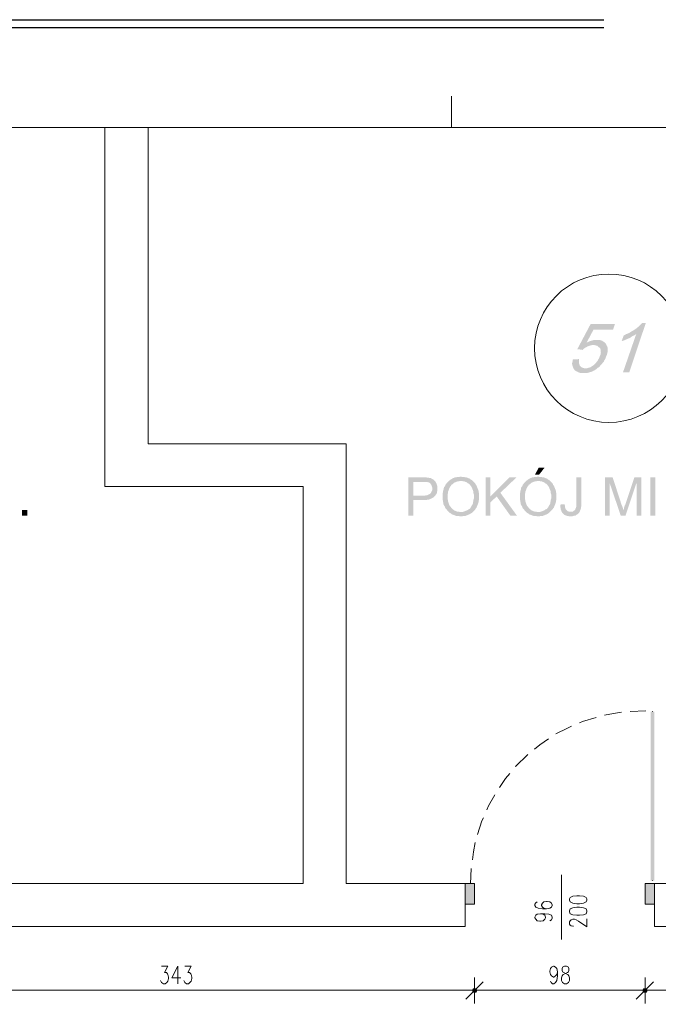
# Model space of a CAD drawing. Header units: millimetres. Extents: x -1147 to 4913, y -2332 to 921.
# Tile 73 of 119: x 2864 to 3231, y 100 to 666. Entities that reach past the tile are written whole.
import ezdxf

# ---------------------------------------------------------------- set-up
doc = ezdxf.new("R2010")
doc.units = ezdxf.units.MM
doc.header["$LTSCALE"] = 0.2
for name, color, linetype in [('A-ocieplenie', 6, 'Continuous'), ('A-widok', 41, 'Continuous'), ('C00-00-00', 7, 'Continuous')]:
    doc.layers.add(name, color=color, linetype=linetype)

msp = doc.modelspace()

# ---------------------------------------------------------------- hatches: boundary and pattern name
at = {"layer": 'C00-00-00'}
h = msp.add_hatch(color=256, dxfattribs=at)
h.dxf.hatch_style = 2
h.paths.add_polyline_path([(3205.867, 491.285), (3191.898, 491.285), (3184.277, 476.89), (3187.451, 476.469), (3187.873, 477.103), (3188.511, 477.524), (3189.357, 477.95), (3189.991, 478.375), (3190.625, 478.584), (3191.259, 478.797), (3191.898, 479.009), (3192.744, 479.222), (3200.999, 479.222), (3200.786, 479.856), (3200.152, 480.49), (3189.566, 480.49), (3193.591, 488.111), (3204.807, 488.111)])
h = msp.add_hatch(color=256, dxfattribs=at)
h.dxf.hatch_style = 2
h.paths.add_polyline_path([(3223.648, 491.919), (3221.529, 491.919), (3221.108, 491.498), (3220.682, 491.072), (3220.261, 490.651), (3219.623, 490.017), (3219.202, 489.591), (3218.568, 489.17), (3218.142, 488.745), (3217.508, 488.323), (3216.874, 487.898), (3216.236, 487.477), (3215.389, 487.051), (3214.755, 486.63), (3214.121, 486.204), (3213.275, 485.783), (3218.142, 485.57), (3210.522, 463.555), (3214.121, 463.555)])
h = msp.add_hatch(color=256, dxfattribs=at)
h.dxf.hatch_style = 2
h.paths.add_polyline_path([(3195.493, 482.183), (3194.012, 482.183), (3193.166, 481.971), (3192.532, 481.762), (3191.685, 481.549), (3191.051, 481.337), (3190.204, 480.915), (3189.566, 480.49), (3200.152, 480.49), (3199.727, 480.915), (3199.093, 481.337), (3198.459, 481.762), (3197.821, 481.971), (3196.978, 482.183), (3196.34, 482.183)])
h = msp.add_hatch(color=256, dxfattribs=at)
h.dxf.hatch_style = 2
h.paths.add_polyline_path([(3213.275, 485.783), (3212.428, 485.57), (3211.794, 485.145), (3210.947, 484.724), (3209.675, 481.337), (3209.888, 481.549), (3210.522, 481.762), (3211.368, 481.971), (3212.215, 482.396), (3212.853, 482.609), (3213.7, 483.03), (3214.334, 483.243), (3214.968, 483.664), (3215.602, 484.09), (3216.236, 484.511), (3216.874, 484.724), (3217.508, 485.145), (3218.142, 485.57)])
h = msp.add_hatch(color=256, dxfattribs=at)
h.dxf.hatch_style = 2
h.paths.add_polyline_path([(3200.999, 479.222), (3193.378, 479.222), (3194.012, 479.222), (3194.859, 479.009), (3195.706, 478.797), (3196.131, 478.375), (3196.765, 477.95), (3197.187, 477.524), (3197.399, 477.316), (3197.612, 476.682), (3197.612, 476.044), (3197.821, 475.197), (3197.612, 474.563), (3197.612, 473.716), (3197.187, 472.869), (3196.978, 472.235), (3196.765, 471.601), (3196.34, 470.967), (3195.919, 470.121), (3195.493, 469.695), (3195.072, 469.061), (3194.438, 468.423), (3194.012, 468.002), (3193.804, 467.789), (3193.166, 467.368), (3192.532, 466.942), (3191.898, 466.521), (3191.259, 466.308), (3190.413, 466.096), (3189.779, 465.887), (3188.932, 465.887), (3182.158, 465.674), (3182.584, 465.04), (3183.005, 464.615), (3183.643, 464.193), (3184.277, 463.981), (3184.911, 463.555), (3185.545, 463.347), (3186.392, 463.134), (3189.779, 463.134), (3190.413, 463.347), (3191.259, 463.555), (3191.898, 463.768), (3192.744, 463.981), (3193.378, 464.402), (3194.012, 464.615), (3194.646, 465.04), (3195.285, 465.462), (3195.919, 466.096), (3196.34, 466.308), (3196.978, 466.73), (3197.399, 467.368), (3198.033, 468.002), (3198.459, 468.423), (3198.88, 469.061), (3199.514, 469.695), (3199.727, 470.329), (3200.152, 470.967), (3200.574, 471.814), (3200.786, 472.448), (3200.999, 473.082), (3201.208, 473.295), (3201.42, 474.142), (3201.633, 474.988), (3201.633, 477.95), (3201.42, 478.584)])
h = msp.add_hatch(color=256, dxfattribs=at)
h.dxf.hatch_style = 2
h.paths.add_polyline_path([(3185.336, 471.176), (3181.737, 470.967), (3181.524, 470.755), (3181.524, 469.695), (3181.311, 468.848), (3181.311, 468.214), (3181.524, 467.368), (3181.737, 466.73), (3181.95, 466.096), (3182.158, 465.674), (3188.932, 465.887), (3188.511, 465.887), (3187.664, 466.096), (3187.026, 466.308), (3186.392, 466.73), (3185.97, 467.155), (3185.758, 467.368), (3185.545, 468.002), (3185.336, 468.636), (3185.336, 470.329)])
h = msp.add_hatch(color=256, dxfattribs=at)
h.dxf.hatch_style = 2
h.paths.add_polyline_path([(3165.44, 408.735), (3162.049, 408.735), (3159.934, 404.714), (3162.262, 404.714)])
h = msp.add_hatch(color=256, dxfattribs=at)
h.dxf.hatch_style = 2
h.paths.add_polyline_path([(3095.374, 403.233), (3087.12, 403.233), (3087.12, 381.218), (3090.085, 381.218), (3090.085, 390.106), (3097.28, 390.106), (3097.919, 390.319), (3098.553, 390.319), (3099.187, 390.532), (3099.821, 390.745), (3100.246, 390.953), (3100.667, 391.166), (3101.093, 391.379), (3101.514, 391.591), (3101.939, 392.013), (3102.361, 392.438), (3090.085, 392.647), (3090.085, 400.48), (3095.587, 400.48), (3102.782, 400.693), (3102.361, 401.114), (3101.939, 401.539), (3101.514, 401.961), (3101.093, 402.173), (3100.667, 402.386), (3100.033, 402.807), (3099.399, 402.807), (3098.765, 403.02), (3097.919, 403.02), (3097.493, 403.233), (3096.221, 403.233)])
h = msp.add_hatch(color=256, dxfattribs=at)
h.dxf.hatch_style = 2
h.paths.add_polyline_path([(3117.389, 403.654), (3117.177, 403.654), (3116.543, 403.446), (3115.274, 403.446), (3114.636, 403.233), (3114.002, 403.233), (3113.577, 403.02), (3112.943, 402.807), (3112.522, 402.599), (3111.888, 402.173), (3111.462, 401.961), (3111.041, 401.539), (3110.615, 401.327), (3117.389, 401.114), (3118.023, 401.114), (3118.661, 400.901), (3119.295, 400.901), (3119.717, 400.693), (3120.351, 400.48), (3120.776, 400.267), (3121.198, 399.846), (3121.836, 399.633), (3122.257, 399.212), (3122.682, 398.786), (3122.891, 398.365), (3123.316, 397.94), (3123.529, 397.518), (3123.738, 397.093), (3123.95, 396.459), (3124.163, 396.038), (3124.376, 395.4), (3124.584, 394.766), (3124.584, 394.132), (3124.797, 393.497), (3124.797, 390.953), (3124.584, 390.319), (3124.584, 389.685), (3124.376, 389.051), (3124.376, 388.626), (3124.163, 387.992), (3123.95, 387.57), (3123.529, 386.932), (3123.316, 386.511), (3123.104, 386.086), (3122.682, 385.664), (3122.682, 385.451), (3122.257, 385.03), (3121.623, 384.817), (3121.198, 384.396), (3120.776, 384.183), (3120.142, 383.971), (3119.717, 383.758), (3119.083, 383.545), (3118.449, 383.337), (3117.177, 383.337), (3123.95, 383.124), (3124.376, 383.545), (3124.797, 383.971), (3125.223, 384.396), (3125.644, 384.817), (3125.857, 385.243), (3126.282, 385.664), (3126.491, 386.298), (3126.703, 386.724), (3126.916, 387.358), (3127.129, 387.779), (3127.337, 388.417), (3127.55, 389.051), (3127.55, 389.685), (3127.763, 390.106), (3127.763, 392.225), (3127.763, 394.132), (3127.55, 394.766), (3127.55, 395.4), (3127.337, 396.038), (3127.129, 396.459), (3126.916, 397.093), (3126.703, 397.518), (3126.491, 398.152), (3126.282, 398.574), (3125.857, 398.999), (3125.644, 399.633), (3125.223, 400.055), (3124.797, 400.48), (3124.376, 400.901), (3123.95, 401.327), (3123.529, 401.748), (3122.891, 401.961), (3122.47, 402.386), (3122.044, 402.599), (3121.41, 402.807), (3120.989, 403.02), (3120.351, 403.233), (3119.717, 403.233), (3119.083, 403.446), (3118.023, 403.446)])
h = msp.add_hatch(color=256, dxfattribs=at)
h.dxf.hatch_style = 2
h.paths.add_polyline_path([(3134.324, 403.233), (3131.571, 403.233), (3131.571, 381.218), (3134.324, 381.218), (3134.324, 392.225)])
h = msp.add_hatch(color=256, dxfattribs=at)
h.dxf.hatch_style = 2
h.paths.add_polyline_path([(3149.352, 403.233), (3145.331, 403.233), (3134.324, 392.225), (3134.324, 388.838), (3137.919, 392.225), (3140.038, 394.344)])
h = msp.add_hatch(color=256, dxfattribs=at)
h.dxf.hatch_style = 2
h.paths.add_polyline_path([(3161.841, 403.654), (3161.628, 403.654), (3160.994, 403.446), (3159.722, 403.446), (3159.088, 403.233), (3158.454, 403.233), (3158.028, 403.02), (3157.394, 402.807), (3156.973, 402.599), (3156.335, 402.173), (3155.914, 401.961), (3155.488, 401.539), (3155.067, 401.327), (3161.841, 401.114), (3162.475, 401.114), (3163.109, 400.901), (3163.747, 400.901), (3164.168, 400.693), (3164.802, 400.48), (3165.228, 400.267), (3165.649, 399.846), (3166.283, 399.633), (3166.708, 399.212), (3167.13, 398.786), (3167.342, 398.365), (3167.768, 397.94), (3167.976, 397.518), (3168.189, 397.093), (3168.402, 396.459), (3168.615, 396.038), (3168.823, 395.4), (3169.036, 394.766), (3169.036, 394.132), (3169.249, 393.497), (3169.249, 390.953), (3169.036, 390.319), (3169.036, 389.685), (3168.823, 389.051), (3168.823, 388.626), (3168.615, 387.992), (3168.402, 387.57), (3167.976, 386.932), (3167.768, 386.511), (3167.555, 386.086), (3167.13, 385.664), (3167.13, 385.451), (3166.708, 385.03), (3166.074, 384.817), (3165.649, 384.396), (3165.228, 384.183), (3164.594, 383.971), (3164.168, 383.758), (3163.534, 383.545), (3162.896, 383.337), (3161.628, 383.337), (3168.402, 383.124), (3168.823, 383.545), (3169.249, 383.971), (3169.67, 384.396), (3170.095, 384.817), (3170.304, 385.243), (3170.729, 385.664), (3170.942, 386.298), (3171.151, 386.724), (3171.363, 387.358), (3171.576, 387.779), (3171.789, 388.417), (3171.997, 389.051), (3171.997, 389.685), (3172.21, 390.106), (3172.21, 392.225), (3172.21, 394.132), (3171.997, 394.766), (3171.997, 395.4), (3171.789, 396.038), (3171.576, 396.459), (3171.363, 397.093), (3171.151, 397.518), (3170.942, 398.152), (3170.729, 398.574), (3170.304, 398.999), (3170.095, 399.633), (3169.67, 400.055), (3169.249, 400.48), (3168.823, 400.901), (3168.402, 401.327), (3167.976, 401.748), (3167.342, 401.961), (3166.921, 402.386), (3166.496, 402.599), (3165.862, 402.807), (3165.44, 403.02), (3164.802, 403.233), (3164.168, 403.233), (3163.534, 403.446), (3162.475, 403.446)])
h = msp.add_hatch(color=256, dxfattribs=at)
h.dxf.hatch_style = 2
h.paths.add_polyline_path([(3186.605, 403.233), (3183.643, 403.233), (3183.643, 386.298), (3183.43, 385.877), (3183.43, 385.664), (3183.218, 385.243), (3183.005, 384.605), (3182.584, 384.183), (3182.158, 383.971), (3181.737, 383.545), (3180.465, 383.545), (3185.545, 383.337), (3185.758, 383.758), (3185.97, 384.396), (3186.183, 384.817), (3186.392, 385.451), (3186.392, 386.086), (3186.605, 386.724), (3186.605, 388.204)])
h = msp.add_hatch(color=256, dxfattribs=at)
h.dxf.hatch_style = 2
h.paths.add_polyline_path([(3204.595, 403.233), (3200.152, 403.233), (3200.152, 381.218), (3202.905, 381.218), (3202.905, 399.846)])
h = msp.add_hatch(color=256, dxfattribs=at)
h.dxf.hatch_style = 2
h.paths.add_polyline_path([(3204.595, 403.233), (3202.905, 399.846), (3209.254, 381.218), (3210.734, 384.396), (3210.734, 384.605), (3210.522, 384.817), (3210.522, 385.451), (3210.309, 386.086), (3210.1, 386.724), (3209.675, 387.57)])
h = msp.add_hatch(color=256, dxfattribs=at)
h.dxf.hatch_style = 2
h.paths.add_polyline_path([(3221.108, 403.233), (3217.083, 403.233), (3212.006, 387.992), (3212.006, 387.779), (3211.581, 387.145), (3211.368, 386.511), (3211.16, 385.877), (3211.16, 385.243), (3210.947, 384.817), (3210.734, 384.396), (3209.254, 381.218), (3212.006, 381.218), (3218.142, 399.633), (3218.355, 399.633)])
h = msp.add_hatch(color=256, dxfattribs=at)
h.dxf.hatch_style = 2
h.paths.add_polyline_path([(3221.108, 403.233), (3218.355, 399.633), (3218.355, 381.218), (3221.108, 381.218)])
h = msp.add_hatch(color=256, dxfattribs=at)
h.dxf.hatch_style = 2
h.paths.add_polyline_path([(3229.15, 381.218), (3229.15, 403.231), (3226.186, 403.231), (3226.186, 381.218)])
h = msp.add_hatch(color=256, dxfattribs=at)
h.dxf.hatch_style = 2
h.paths.add_polyline_path([(3102.782, 400.693), (3095.587, 400.48), (3098.127, 400.48), (3098.553, 400.267), (3098.974, 400.267), (3099.399, 400.055), (3099.821, 399.633), (3100.246, 398.999), (3100.455, 398.574), (3100.667, 397.94), (3100.88, 397.306), (3100.88, 395.825), (3100.667, 395.4), (3100.455, 394.978), (3100.246, 394.553), (3100.033, 394.132), (3099.608, 393.706), (3099.187, 393.497), (3098.765, 393.285), (3098.34, 393.072), (3097.706, 392.859), (3097.072, 392.859), (3096.434, 392.647), (3090.085, 392.647), (3102.361, 392.438), (3102.782, 392.859), (3102.995, 393.285), (3103.42, 393.919), (3103.629, 394.344), (3103.629, 394.978), (3103.842, 395.612), (3103.842, 397.94), (3103.629, 398.574), (3103.42, 399.212), (3103.208, 399.846), (3102.995, 400.267)])
h = msp.add_hatch(color=256, dxfattribs=at)
h.dxf.hatch_style = 2
h.paths.add_polyline_path([(3110.615, 401.327), (3110.194, 400.901), (3109.769, 400.48), (3109.56, 400.267), (3109.135, 399.846), (3108.922, 399.421), (3108.501, 398.999), (3108.288, 398.365), (3108.075, 397.94), (3107.654, 397.518), (3107.441, 396.88), (3107.441, 396.459), (3107.228, 395.825), (3107.02, 395.191), (3107.02, 394.553), (3106.807, 393.919), (3106.807, 390.532), (3107.02, 389.898), (3107.02, 389.26), (3107.228, 388.626), (3107.228, 387.992), (3107.441, 387.57), (3107.654, 386.932), (3108.075, 386.511), (3108.288, 385.877), (3108.501, 385.451), (3108.922, 385.03), (3109.347, 384.605), (3109.56, 383.971), (3109.769, 383.971), (3110.194, 383.545), (3110.615, 383.124), (3111.041, 382.699), (3111.675, 382.49), (3112.096, 382.065), (3112.522, 381.852), (3113.156, 381.643), (3113.577, 381.431), (3114.215, 381.218), (3114.849, 381.005), (3116.121, 381.005), (3116.755, 380.797), (3118.023, 380.797), (3118.661, 381.005), (3119.929, 381.005), (3120.351, 381.218), (3120.989, 381.431), (3121.41, 381.643), (3122.044, 381.852), (3122.47, 382.065), (3123.104, 382.49), (3123.529, 382.699), (3123.95, 383.124), (3117.177, 383.337), (3116.543, 383.337), (3115.909, 383.545), (3115.274, 383.545), (3114.636, 383.758), (3114.215, 383.971), (3113.577, 384.183), (3113.156, 384.605), (3112.734, 384.817), (3112.309, 385.243), (3111.888, 385.664), (3111.462, 386.298), (3111.041, 386.724), (3110.828, 387.145), (3110.615, 387.57), (3110.403, 388.204), (3110.194, 388.838), (3109.981, 389.26), (3109.981, 389.898), (3109.769, 390.532), (3109.769, 393.706), (3109.981, 394.344), (3109.981, 394.978), (3110.194, 395.4), (3110.403, 396.038), (3110.615, 396.672), (3110.828, 397.093), (3111.041, 397.518), (3111.249, 397.94), (3111.675, 398.365), (3111.888, 398.786), (3111.888, 398.999), (3112.522, 399.212), (3112.943, 399.633), (3113.368, 400.055), (3113.79, 400.267), (3114.424, 400.48), (3114.849, 400.693), (3115.483, 400.901), (3116.121, 400.901), (3116.755, 401.114), (3117.389, 401.114)])
h = msp.add_hatch(color=256, dxfattribs=at)
h.dxf.hatch_style = 2
h.paths.add_polyline_path([(3155.067, 401.327), (3154.645, 400.901), (3154.22, 400.48), (3154.007, 400.267), (3153.586, 399.846), (3153.373, 399.421), (3152.948, 398.999), (3152.735, 398.365), (3152.527, 397.94), (3152.101, 397.518), (3151.893, 396.88), (3151.893, 396.459), (3151.68, 395.825), (3151.467, 395.191), (3151.467, 394.553), (3151.254, 393.919), (3151.254, 390.532), (3151.467, 389.898), (3151.467, 389.26), (3151.68, 388.626), (3151.68, 387.992), (3151.893, 387.57), (3152.101, 386.932), (3152.527, 386.511), (3152.735, 385.877), (3152.948, 385.451), (3153.373, 385.03), (3153.795, 384.605), (3154.007, 383.971), (3154.22, 383.971), (3154.645, 383.545), (3155.067, 383.124), (3155.488, 382.699), (3156.126, 382.49), (3156.548, 382.065), (3156.973, 381.852), (3157.607, 381.643), (3158.028, 381.431), (3158.666, 381.218), (3159.3, 381.005), (3160.569, 381.005), (3161.203, 380.797), (3162.475, 380.797), (3163.109, 381.005), (3164.381, 381.005), (3164.802, 381.218), (3165.44, 381.431), (3165.862, 381.643), (3166.496, 381.852), (3166.921, 382.065), (3167.555, 382.49), (3167.976, 382.699), (3168.402, 383.124), (3161.628, 383.337), (3160.994, 383.337), (3160.356, 383.545), (3159.722, 383.545), (3159.088, 383.758), (3158.666, 383.971), (3158.028, 384.183), (3157.607, 384.605), (3157.182, 384.817), (3156.76, 385.243), (3156.335, 385.664), (3155.914, 386.298), (3155.488, 386.724), (3155.28, 387.145), (3155.067, 387.57), (3154.854, 388.204), (3154.645, 388.838), (3154.433, 389.26), (3154.433, 389.898), (3154.22, 390.532), (3154.22, 393.706), (3154.433, 394.344), (3154.433, 394.978), (3154.645, 395.4), (3154.854, 396.038), (3155.067, 396.672), (3155.28, 397.093), (3155.488, 397.518), (3155.701, 397.94), (3156.126, 398.365), (3156.335, 398.786), (3156.335, 398.999), (3156.973, 399.212), (3157.394, 399.633), (3157.82, 400.055), (3158.241, 400.267), (3158.875, 400.48), (3159.3, 400.693), (3159.934, 400.901), (3160.569, 400.901), (3161.203, 401.114), (3161.841, 401.114)])
h = msp.add_hatch(color=256, dxfattribs=at)
h.dxf.hatch_style = 2
h.paths.add_polyline_path([(3140.038, 394.344), (3137.919, 392.225), (3145.753, 381.218), (3149.561, 381.218)])
h = msp.add_hatch(color=256, dxfattribs=at)
h.dxf.hatch_style = 2
h.paths.add_polyline_path([(3177.078, 387.779), (3174.542, 387.57), (3174.542, 386.086), (3174.75, 385.451), (3174.75, 384.817), (3174.963, 384.396), (3175.176, 383.758), (3175.388, 383.337), (3175.597, 382.911), (3176.022, 382.49), (3176.444, 382.065), (3176.869, 381.643), (3177.29, 381.431), (3177.924, 381.218), (3178.563, 381.005), (3178.984, 381.005), (3179.618, 380.797), (3181.311, 380.797), (3181.95, 381.005), (3182.584, 381.218), (3183.218, 381.218), (3183.643, 381.643), (3184.064, 381.852), (3184.49, 382.065), (3184.911, 382.49), (3185.124, 382.699), (3185.336, 382.911), (3185.545, 383.337), (3180.465, 383.545), (3179.409, 383.545), (3178.771, 383.758), (3178.35, 384.183), (3177.924, 384.605), (3177.716, 384.817), (3177.503, 385.243), (3177.29, 385.877), (3177.29, 386.511), (3177.078, 387.145)])
h = msp.add_hatch(color=256, dxfattribs=at)
h.dxf.hatch_style = 2
h.paths.add_polyline_path([(2868.045, 381.218), (2868.045, 384.393), (2865.083, 384.393), (2865.083, 381.218)])
h = msp.add_hatch(color=256, dxfattribs=at)
h.dxf.hatch_style = 2
h.paths.add_polyline_path([(3228.516, 171.457), (3226.397, 171.457), (3228.516, 268.611)])
h = msp.add_hatch(color=256, dxfattribs=at)
h.dxf.hatch_style = 2
h.paths.add_polyline_path([(3226.397, 171.457), (3228.516, 268.611), (3226.397, 268.611)])
h = msp.add_hatch(color=256, dxfattribs=at)
h.dxf.hatch_style = 2
h.paths.add_polyline_path([(3226.397, 268.611), (3228.516, 268.611), (3226.397, 171.457)])
h = msp.add_hatch(color=256, dxfattribs=at)
h.dxf.hatch_style = 2
h.paths.add_polyline_path([(3228.516, 268.611), (3226.397, 171.457), (3228.516, 171.457)])
h = msp.add_hatch(color=256, dxfattribs=at)
h.dxf.hatch_style = 2
h.paths.add_polyline_path([(3125.223, 169.764), (3125.223, 157.91), (3119.717, 157.91)])
h = msp.add_hatch(color=256, dxfattribs=at)
h.dxf.hatch_style = 2
h.paths.add_polyline_path([(3125.223, 169.764), (3119.717, 169.764), (3119.717, 157.91)])
h = msp.add_hatch(color=256, dxfattribs=at)
h.dxf.hatch_style = 2
h.paths.add_polyline_path([(3228.724, 169.764), (3228.724, 157.91), (3223.223, 157.91)])
h = msp.add_hatch(color=256, dxfattribs=at)
h.dxf.hatch_style = 2
h.paths.add_polyline_path([(3228.724, 169.764), (3223.223, 169.764), (3223.223, 157.91)])
h = msp.add_hatch(color=256, dxfattribs=at)
h.dxf.hatch_style = 2
h.paths.add_polyline_path([(3126.491, 108.382), (3123.95, 108.382), (3124.376, 109.229)])
h = msp.add_hatch(color=256, dxfattribs=at)
h.dxf.hatch_style = 2
h.paths.add_polyline_path([(3124.376, 109.229), (3123.95, 108.382), (3126.491, 108.382)])
h = msp.add_hatch(color=256, dxfattribs=at)
h.dxf.hatch_style = 2
h.paths.add_polyline_path([(3126.069, 107.322), (3126.491, 108.382), (3123.95, 108.382)])
h = msp.add_hatch(color=256, dxfattribs=at)
h.dxf.hatch_style = 2
h.paths.add_polyline_path([(3126.069, 107.322), (3124.376, 107.322), (3123.95, 108.382)])
h = msp.add_hatch(color=256, dxfattribs=at)
h.dxf.hatch_style = 2
h.paths.add_polyline_path([(3123.95, 108.382), (3124.376, 107.322), (3126.069, 107.322)])
h = msp.add_hatch(color=256, dxfattribs=at)
h.dxf.hatch_style = 2
h.paths.add_polyline_path([(3123.95, 108.382), (3126.491, 108.382), (3126.069, 107.322)])
h = msp.add_hatch(color=256, dxfattribs=at)
h.dxf.hatch_style = 2
h.paths.add_polyline_path([(3126.069, 109.229), (3124.376, 109.229), (3125.223, 109.437)])
h = msp.add_hatch(color=256, dxfattribs=at)
h.dxf.hatch_style = 2
h.paths.add_polyline_path([(3125.223, 109.437), (3124.376, 109.229), (3126.069, 109.229)])
h = msp.add_hatch(color=256, dxfattribs=at)
h.dxf.hatch_style = 2
h.paths.add_polyline_path([(3126.491, 108.382), (3126.069, 109.229), (3124.376, 109.229)])
h = msp.add_hatch(color=256, dxfattribs=at)
h.dxf.hatch_style = 2
h.paths.add_polyline_path([(3124.376, 109.229), (3126.069, 109.229), (3126.491, 108.382)])
h = msp.add_hatch(color=256, dxfattribs=at)
h.dxf.hatch_style = 2
h.paths.add_polyline_path([(3224.495, 108.382), (3221.955, 108.382), (3222.376, 109.229)])
h = msp.add_hatch(color=256, dxfattribs=at)
h.dxf.hatch_style = 2
h.paths.add_polyline_path([(3222.376, 109.229), (3221.955, 108.382), (3224.495, 108.382)])
h = msp.add_hatch(color=256, dxfattribs=at)
h.dxf.hatch_style = 2
h.paths.add_polyline_path([(3224.069, 107.322), (3224.495, 108.382), (3221.955, 108.382)])
h = msp.add_hatch(color=256, dxfattribs=at)
h.dxf.hatch_style = 2
h.paths.add_polyline_path([(3224.069, 107.322), (3222.376, 107.322), (3221.955, 108.382)])
h = msp.add_hatch(color=256, dxfattribs=at)
h.dxf.hatch_style = 2
h.paths.add_polyline_path([(3221.955, 108.382), (3222.376, 107.322), (3224.069, 107.322)])
h = msp.add_hatch(color=256, dxfattribs=at)
h.dxf.hatch_style = 2
h.paths.add_polyline_path([(3221.955, 108.382), (3224.495, 108.382), (3224.069, 107.322)])
h = msp.add_hatch(color=256, dxfattribs=at)
h.dxf.hatch_style = 2
h.paths.add_polyline_path([(3224.069, 109.229), (3222.376, 109.229), (3223.223, 109.437)])
h = msp.add_hatch(color=256, dxfattribs=at)
h.dxf.hatch_style = 2
h.paths.add_polyline_path([(3223.223, 109.437), (3222.376, 109.229), (3224.069, 109.229)])
h = msp.add_hatch(color=256, dxfattribs=at)
h.dxf.hatch_style = 2
h.paths.add_polyline_path([(3224.495, 108.382), (3224.069, 109.229), (3222.376, 109.229)])
h = msp.add_hatch(color=256, dxfattribs=at)
h.dxf.hatch_style = 2
h.paths.add_polyline_path([(3222.376, 109.229), (3224.069, 109.229), (3224.495, 108.382)])
h = msp.add_hatch(color=256, dxfattribs=at)
h.dxf.hatch_style = 2
h.paths.add_polyline_path([(3125.223, 107.11), (3126.069, 107.322), (3124.376, 107.322)])
h = msp.add_hatch(color=256, dxfattribs=at)
h.dxf.hatch_style = 2
h.paths.add_polyline_path([(3124.376, 107.322), (3126.069, 107.322), (3125.223, 107.11)])
h = msp.add_hatch(color=256, dxfattribs=at)
h.dxf.hatch_style = 2
h.paths.add_polyline_path([(3223.223, 107.11), (3224.069, 107.322), (3222.376, 107.322)])
h = msp.add_hatch(color=256, dxfattribs=at)
h.dxf.hatch_style = 2
h.paths.add_polyline_path([(3222.376, 107.322), (3224.069, 107.322), (3223.223, 107.11)])

# ---------------------------------------------------------------- linework, layer by layer
at = {"layer": 'A-ocieplenie'}
msp.add_line((-49, 661.75), (3199.612, 661.75), dxfattribs=at)
at = {"layer": 'A-widok'}
msp.add_line((-53.5, 666.25), (3199.612, 666.25), dxfattribs=at)
at = {"layer": 'C00-00-00', "lineweight": 0}
for points in [[(3111.888, 622.307), (3111.888, 604.317)], [(2937.473, 604.105), (2937.473, 422.495), (3051.348, 422.495), (3051.348, 169.764), (3119.717, 169.764), (3119.717, 145), (2787.614, 145), (2787.614, 169.764), (3026.584, 169.764), (3026.584, 397.94), (2912.709, 397.94), (2912.709, 604.105)], [(2933.661, 604.317), (2870.164, 604.317)], [(3028.912, 604.317), (2965.415, 604.317)], [(3124.163, 604.317), (3060.662, 604.317)], [(3219.41, 604.317), (3155.914, 604.317)], [(3362.713, 604.105), (3362.713, 122.56), (3329.481, 122.56), (3329.481, 145), (3228.724, 145), (3228.724, 169.764), (3329.481, 169.764), (3329.481, 604.105)], [(3199.94, 266.496), (3205.02, 267.551), (3209.675, 268.189)], [(3214.755, 268.611), (3223.648, 269.036)], [(3227.456, 268.611), (3227.456, 268.823)], [(3185.545, 262.049), (3187.239, 262.896), (3195.072, 265.224)], [(3171.997, 255.701), (3178.563, 259.088), (3180.89, 260.147)], [(3159.722, 247.021), (3162.687, 249.561), (3167.768, 252.948)], [(3148.714, 236.86), (3148.927, 237.286), (3155.701, 243.634), (3155.914, 243.847)], [(3139.613, 225.01), (3143, 230.086), (3145.54, 233.052)], [(3132.205, 212.096), (3133.264, 214.424), (3136.864, 220.776)], [(3126.916, 197.915), (3129.456, 205.748), (3130.303, 207.441)], [(3123.95, 183.312), (3124.584, 187.967), (3125.644, 193.26)], [(3122.891, 169.551), (3123.316, 178.444)], [(3175.176, 174.844), (3175.176, 137.592)], [(3227.456, 171.457), (3227.456, 171.666)], [(3161.203, 159.182), (3160.356, 158.756), (3159.934, 157.91), (3159.934, 157.063), (3160.356, 156.216), (3161.841, 155.582), (3164.168, 155.161), (3166.496, 155.161), (3168.402, 155.582), (3169.461, 156.216), (3169.883, 157.063), (3169.883, 157.488), (3169.461, 158.544), (3168.402, 159.182), (3166.921, 159.39), (3166.496, 159.39), (3165.015, 159.182), (3164.168, 158.544), (3163.747, 157.488), (3163.747, 157.063), (3164.168, 156.216), (3165.015, 155.582), (3166.496, 155.161)], [(3163.109, 152.408), (3164.594, 152.195), (3165.649, 151.561), (3166.074, 150.502), (3166.074, 150.08), (3165.649, 149.234), (3164.594, 148.387), (3163.109, 148.174), (3162.687, 148.174), (3161.203, 148.387), (3160.356, 149.234), (3159.934, 150.08), (3159.934, 150.502), (3160.356, 151.561), (3161.203, 152.195), (3163.109, 152.408), (3165.649, 152.408), (3167.976, 152.195), (3169.461, 151.561), (3169.883, 150.502), (3169.883, 149.868), (3169.461, 148.808), (3168.402, 148.387)], [(3182.158, 145.209), (3181.737, 145.209), (3180.677, 145.421), (3180.252, 145.847), (3179.831, 146.481), (3179.831, 147.749), (3180.252, 148.387), (3180.677, 148.808), (3181.737, 149.234), (3182.584, 149.234), (3183.643, 148.808), (3184.911, 148.174), (3189.779, 144.787), (3189.779, 149.442)], [(2945.306, 122.351), (2948.902, 122.351), (2947, 118.543), (2948.055, 118.543), (2948.689, 117.905), (2948.902, 117.483), (2949.327, 115.998), (2949.327, 115.152), (2948.902, 113.671), (2948.268, 112.824), (2947.421, 112.19), (2946.362, 112.19), (2945.306, 112.824), (2945.094, 113.25), (2944.668, 114.096)], [(2954.62, 122.351), (2951.229, 115.577), (2956.31, 115.577)], [(2954.62, 122.351), (2954.62, 112.19)], [(2958.641, 122.351), (2962.237, 122.351), (2960.331, 118.543), (2961.39, 118.543), (2962.024, 117.905), (2962.237, 117.483), (2962.662, 115.998), (2962.662, 115.152), (2962.237, 113.671), (2961.603, 112.824), (2960.756, 112.19), (2959.697, 112.19), (2958.641, 112.824), (2958.429, 113.25), (2958.003, 114.096)], [(3172.848, 118.964), (3172.423, 117.483), (3171.789, 116.637), (3170.729, 115.998), (3170.517, 115.998), (3169.461, 116.637), (3168.823, 117.483), (3168.402, 118.964), (3168.402, 119.385), (3168.823, 120.87), (3169.461, 121.717), (3170.517, 122.351), (3170.729, 122.351), (3171.789, 121.717), (3172.423, 120.87), (3172.848, 118.964), (3172.848, 116.637), (3172.423, 114.096), (3171.789, 112.824), (3170.729, 112.19), (3170.095, 112.19), (3169.249, 112.824), (3168.823, 113.671)], [(3120.142, 103.302), (3130.09, 113.25)], [(3130.09, 113.25), (3120.142, 103.302)], [(3125.223, 115.79), (3125.223, 100.761)], [(3125.223, 100.761), (3125.223, 115.79)], [(3218.142, 103.302), (3228.09, 113.25)], [(3228.09, 113.25), (3218.142, 103.302)], [(3223.223, 115.79), (3223.223, 100.761)], [(3223.223, 100.761), (3223.223, 115.79)], [(3120.142, 108.382), (2787.188, 108.382)], [(3132.63, 108.382), (3117.602, 108.382)], [(3117.602, 108.382), (3132.63, 108.382)], [(3218.142, 108.382), (3130.09, 108.382)], [(3230.63, 108.382), (3215.602, 108.382)], [(3215.602, 108.382), (3230.63, 108.382)], [(3324.61, 108.382), (3228.09, 108.382)]]:
    msp.add_lwpolyline(points, dxfattribs=at)
for points in [[(4876.764, -2295.52), (4876.764, 604.317), (-938.159, 604.317), (-938.159, -2295.52)], [(3123.738, 169.764), (3119.717, 169.764), (3119.717, 157.91), (3125.223, 157.91), (3125.223, 169.764)], [(3228.724, 157.91), (3228.724, 169.762), (3223.221, 169.762), (3223.221, 157.91)], [(3179.831, 160.237), (3180.252, 159.182), (3181.737, 158.544), (3184.064, 158.122), (3185.545, 158.122), (3187.873, 158.544), (3189.357, 159.182), (3189.779, 160.237), (3189.779, 160.875), (3189.357, 161.718), (3187.873, 162.565), (3185.545, 162.777), (3184.064, 162.777), (3181.737, 162.565), (3180.252, 161.718), (3179.831, 160.875)], [(3179.831, 153.463), (3180.252, 152.408), (3181.737, 151.77), (3184.064, 151.561), (3185.545, 151.561), (3187.873, 151.77), (3189.357, 152.408), (3189.779, 153.463), (3189.779, 154.101), (3189.357, 155.161), (3187.873, 155.795), (3185.545, 156.216), (3184.064, 156.216), (3181.737, 155.795), (3180.252, 155.161), (3179.831, 154.101)], [(3176.869, 122.351), (3175.81, 121.717), (3175.597, 120.87), (3175.597, 119.811), (3175.81, 118.964), (3176.444, 118.543), (3177.924, 117.905), (3178.771, 117.483), (3179.409, 116.637), (3179.831, 115.577), (3179.831, 114.096), (3179.409, 113.25), (3179.197, 112.824), (3178.137, 112.19), (3176.869, 112.19), (3175.81, 112.824), (3175.597, 113.25), (3175.176, 114.096), (3175.176, 115.577), (3175.597, 116.637), (3176.235, 117.483), (3177.078, 117.905), (3178.563, 118.543), (3179.197, 118.964), (3179.409, 119.811), (3179.409, 120.87), (3179.197, 121.717), (3178.137, 122.351)], [(3123.95, 108.382), (3124.376, 107.322), (3125.223, 107.11), (3126.069, 107.322), (3126.491, 108.382), (3126.069, 109.229), (3125.223, 109.437), (3124.376, 109.229)], [(3126.491, 108.382), (3126.069, 109.229), (3125.223, 109.437), (3124.376, 109.229), (3123.95, 108.382), (3124.376, 107.322), (3125.223, 107.11), (3126.069, 107.322)], [(3221.955, 108.382), (3222.376, 107.322), (3223.223, 107.11), (3224.069, 107.322), (3224.495, 108.382), (3224.069, 109.229), (3223.223, 109.437), (3222.376, 109.229)], [(3224.495, 108.382), (3224.069, 109.229), (3223.223, 109.437), (3222.376, 109.229), (3221.955, 108.382), (3222.376, 107.322), (3223.223, 107.11), (3224.069, 107.322)]]:
    msp.add_lwpolyline(points, close=True, dxfattribs=at)
msp.add_ellipse((3202.48, 477.422), major_axis=(-42.758, 0), ratio=0.997513, start_param=0, end_param=6.283185, dxfattribs=at)

doc.saveas('drawing.dxf')
